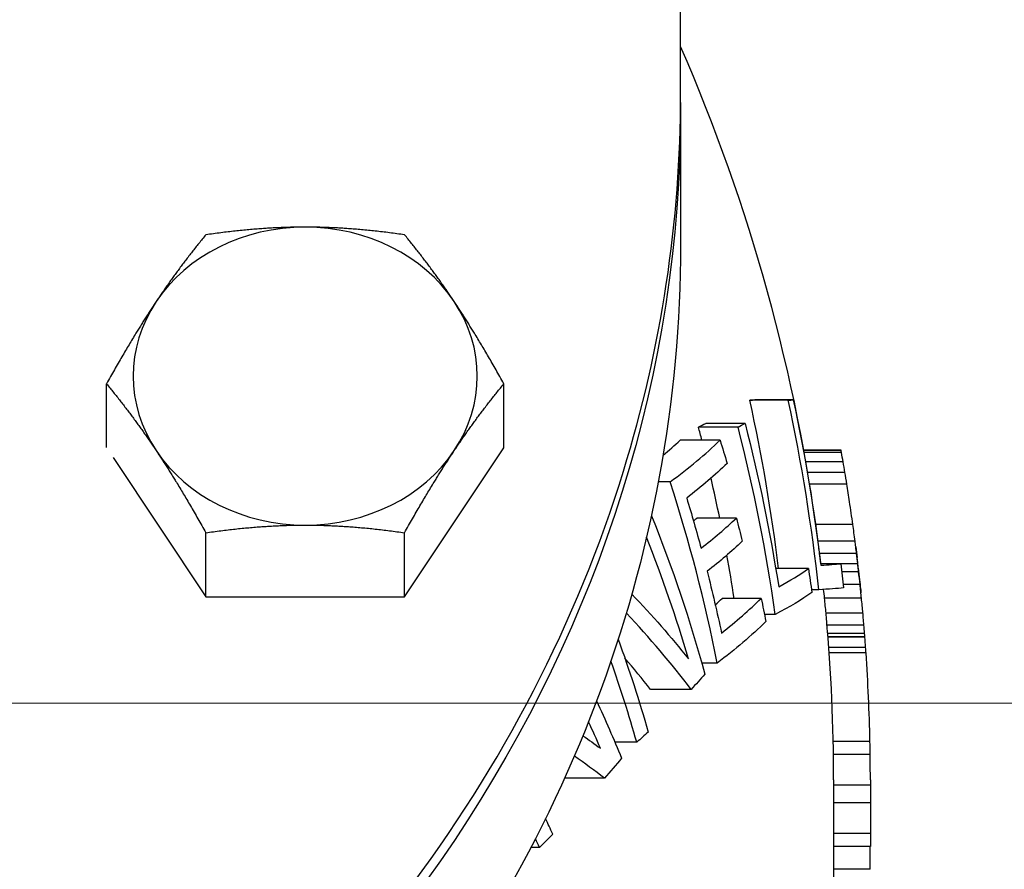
# Model space of a CAD drawing. Header units: inches. Extents: x 1 to 669, y 0 to 417.
# Tile 217 of 256: x 295.56 to 297.17, y 235.35 to 236.74. Entities that reach past the tile are written whole.
import ezdxf

# ---------------------------------------------------------------- set-up
doc = ezdxf.new("R2010")
doc.units = ezdxf.units.IN
doc.header["$LTSCALE"] = 12
doc.header["$MEASUREMENT"] = 0
doc.header["$PDMODE"] = 1
doc.layers.get('Defpoints').update_dxf_attribs({"linetype": 'CONTINUOUS'})
doc.layers.add('D', color=2, linetype='CONTINUOUS')
doc.layers.add('X', color=1, linetype='CONTINUOUS')
doc.styles.get("Standard").update_dxf_attribs({"font": 'SIMPLEX.SHX', "width": 0.875})
doc.dimstyles.new('STANDARD$0', dxfattribs={"dimscale": 32, "dimtxt": 0.09375, "dimasz": 0.0625, "dimexe": 0.03125, "dimexo": 0.03125, "dimgap": 0.03125, "dimtad": 1, "dimtih": 1, "dimtoh": 1, "dimdec": 4, "dimzin": 12, "dimdsep": 46, "dimlunit": 5, "dimtxsty": 'Standard', "dimcen": -0.03125, "dimclrd": 256, "dimclre": 256, "dimclrt": 256, "dimadec": 0, "dimazin": 0, "dimtfac": 0.875, "dimtdec": 4, "dimtofl": 0, "dimtmove": 0, "dimatfit": 3, "dimfxl": 1, "dimtolj": 1, "dimtzin": 12, "dimlwd": 13, "dimlwe": 13, "dimarcsym": 0})

# ---------------------------------------------------------------- blocks, each defined once
blk = doc.blocks.new('*D64')
at = {"layer": 'D', "linetype": 'ByBlock', "lineweight": 13, "transparency": 16777216}
for p, q in [((302.9976, 235.621), (286.0479, 235.621)), ((287.0479, 233.621), (287.0479, 230.621)), ((287.0479, 222.621), (287.0479, 225.621)), ((302.9976, 220.621), (286.0479, 220.621))]:
    blk.add_line(p, q, dxfattribs=at)
at = {"layer": 'D', "transparency": 16777216}
for points in [[(286.7146, 233.621), (287.3812, 233.621), (287.0479, 235.621)], [(286.7146, 222.621), (287.3812, 222.621), (287.0479, 220.621)]]:
    blk.add_solid(points, dxfattribs=at)
at = {"layer": 'Defpoints', "color": 0, "transparency": 16777216}
for p in [(287.0479, 235.621), (303.9976, 235.621), (303.9976, 220.621)]:
    blk.add_point(p, dxfattribs=at)
at = {"layer": 'D', "transparency": 16777216, "insert": (287.0479, 228.121), "char_height": 3, "attachment_point": 5}
blk.add_mtext('\\A1;15', dxfattribs=at)

msp = doc.modelspace()

# ---------------------------------------------------------------- linework, layer by layer
at = {"layer": 'X', "extrusion": (-1, 4.93038e-32, -2.22045e-16)}
for p, q in [((296.64191, 236.61681), (296.64191, 236.77784)), ((296.64191, 236.58922), (296.64191, 236.37047)), ((295.70362, 236.03874), (295.70362, 236.14306)), ((296.35314, 236.03843), (296.35314, 236.14306)), ((296.81779, 236.11628), (296.75498, 236.11628)), ((296.82597, 236.11678), (296.76334, 236.11678)), ((296.74726, 236.07831), (296.68287, 236.07831)), ((296.73569, 236.07233), (296.67102, 236.07233)), ((296.70631, 236.05081), (296.64096, 236.05081)), ((296.19076, 235.79486), (296.35314, 236.03843)), ((296.90401, 236.03478), (296.84304, 236.03478)), ((296.90419, 236.03375), (296.84322, 236.03375)), ((296.90469, 236.03095), (296.84373, 236.03095)), ((296.90419, 236.03375), (296.90401, 236.03478)), ((295.71433, 236.02237), (295.866, 235.79486)), ((296.9074, 236.01546), (296.8465, 236.01546)), ((296.91033, 235.9982), (296.84949, 235.9982)), ((296.62483, 235.98275), (296.6055, 235.98275)), ((296.91344, 235.97917), (296.85266, 235.97917)), ((296.73295, 235.92342), (296.66822, 235.92342)), ((295.866, 235.79486), (295.866, 235.89949)), ((296.19076, 235.79486), (296.19076, 235.89949)), ((296.92326, 235.91323), (296.86268, 235.91323)), ((296.92691, 235.8858), (296.86641, 235.8858)), ((296.92939, 235.86574), (296.86894, 235.86574)), ((296.85065, 235.84104), (296.79728, 235.84104)), ((296.90364, 235.84888), (296.87084, 235.84888)), ((296.93137, 235.84848), (296.90369, 235.84848)), ((296.93278, 235.83579), (296.90517, 235.83579)), ((296.8676, 235.8063), (296.85578, 235.8063)), ((296.93505, 235.81499), (296.90748, 235.81499)), ((295.866, 235.79486), (296.19076, 235.79486)), ((296.7735, 235.79223), (296.7097, 235.79223)), ((296.93739, 235.79242), (296.8771, 235.79242)), ((296.79662, 235.76605), (296.7788, 235.76605)), ((296.93973, 235.76808), (296.87949, 235.76808)), ((296.94144, 235.74831), (296.88123, 235.74831)), ((296.94253, 235.73489), (296.88234, 235.73489)), ((296.94294, 235.72957), (296.88276, 235.72957)), ((296.943, 235.72884), (296.88282, 235.72884)), ((296.943, 235.72884), (296.94294, 235.72957)), ((296.94425, 235.71187), (296.88409, 235.71187)), ((296.94486, 235.70302), (296.88472, 235.70302)), ((296.70176, 235.68633), (296.67659, 235.68633)), ((296.65906, 235.64328), (296.59256, 235.64328)), ((296.57026, 235.55698), (296.5345, 235.55698)), ((296.95126, 235.55834), (296.89125, 235.55834)), ((296.95163, 235.53686), (296.89162, 235.53686)), ((296.51742, 235.49809), (296.45224, 235.49809)), ((296.89191, 235.49547), (296.89191, 235.18297)), ((296.95191, 235.48672), (296.89191, 235.48672)), ((296.95191, 235.49547), (296.95191, 235.38646)), ((296.95191, 235.45808), (296.89191, 235.45808)), ((296.95191, 235.40794), (296.89191, 235.40794)), ((296.41121, 235.38494), (296.39732, 235.38494)), ((296.95191, 235.38646), (296.89191, 235.38646)), ((296.95181, 235.34921), (296.89191, 235.34921))]:
    msp.add_line(p, q, dxfattribs=at)
at = {"layer": 'X'}
for radius, start, end in [(3, 7.30036, 23.55646), (3.06, 10.07816, 10.13145), (3, 0, 5.06397)]:
    msp.add_arc((293.89191, 235.49547), radius, start, end, dxfattribs=at)
at = {"layer": 'X', "extrusion": (2.22045e-16, -1.09476e-47, -1)}
msp.add_arc((-293.89191, 235.49547), 3.06, 172.84354, 173.17258, dxfattribs=at)
at = {"layer": 'X', "extrusion": (2.22045e-16, 0, -1)}
for centre, major_axis, ratio, start_param, end_param in [((293.89191, 236.58922), (2.75, 0), 0.8660254, 0, 3.1473789), ((293.89191, 236.58922), (2.75, 0), 0.8660254, -0.0057862, 0), ((293.89191, 235.49023), (3.03301, 0), 0.9999166, -0.1185339, -0.1054036), ((293.89191, 235.50457), (3.05957, 0), 0.9842735, -0.1057252, -0.1008989), ((293.89191, 234.94853), (2.78449, 0), 0.9023415, -0.3143848, -0.2514515)]:
    msp.add_ellipse(centre, major_axis=major_axis, ratio=ratio, start_param=start_param, end_param=end_param, dxfattribs=at)
at = {"layer": 'X'}
for centre, major_axis, ratio, start_param, end_param in [((296.02838, 236.15562), (-0.28125, 0), 0.8660254, -1.5707963, -0.5235988), ((296.02838, 236.15562), (-0.28125, 0), 0.8660254, -2.6179939, -1.5707963), ((296.02838, 236.15562), (-0.28125, 0), 0.8660254, -0.5235988, 0.5235988), ((296.02838, 236.15562), (0.28125, 0), 0.8660254, -0.5235988, 0.5235988), ((293.89191, 236.12452), (2.9333, 0), 0.0129163, -0.2192567, -0.2057422), ((293.89191, 235.48723), (2.93137, 0), 0.9999166, 0.121003, 0.2162914), ((293.89191, 236.12452), (2.99463, 0), 0.0129163, -0.2146948, -0.2014696), ((293.89191, 235.48723), (2.99275, 0), 0.9999166, 0.1068271, 0.2117874), ((293.89191, 236.20676), (2.91234, 0), 0.1543801, -0.3036385, -0.289725), ((293.89191, 236.20676), (2.97411, 0), 0.1543801, -0.2971376, -0.2835392), ((293.89191, 235.36104), (2.87085, 0), 0.9880115, 0.2456452, 0.2534751), ((293.89191, 235.36104), (2.93349, 0), 0.9880115, 0.1401971, 0.2479472), ((293.89191, 236.30134), (2.87919, 0), 0.2927326, -0.3326871, -0.3018096), ((293.89191, 236.30134), (2.94165, 0), 0.2927326, -0.3789807, -0.2952055), ((296.02838, 236.15562), (0.28125, 0), 0.8660254, -2.6179939, -1.5707963), ((296.02838, 236.15562), (0.28125, 0), 0.8660254, -1.5707963, -0.5235988), ((290.00886, 235.50443), (6.94246, 0), 0.6554354, 0.1125439, 0.1159699), ((292.55891, 235.49994), (4.39271, 0), 0.8291608, 0.1372309, 0.1420159), ((293.65287, 235.49644), (3.29898, 0), 0.9616862, 0.1527511, 0.1588226), ((293.89191, 235.17688), (2.85992, 0), 0.9561944, 0.1873897, 0.2991308), ((293.89191, 235.36104), (2.87085, 0), 0.9880115, 0.1995921, 0.2231772), ((293.79684, 235.49582), (3.15505, 0), 0.9842767, 0.1468633, 0.1562818), ((293.69284, 235.49603), (3.25904, 0), 0.9680483, 0.1326257, 0.1444756), ((293.89191, 236.18151), (2.91294, 0), 0.2927326, -0.3134418, -0.3074951), ((293.89191, 236.18151), (2.9747, 0), 0.2927326, -0.3606011, -0.300909), ((284.72518, 235.5008), (12.22647, -0.00002), 0.4953308, 0.0636169, 0.0681569), ((293.89191, 235.02648), (2.86001, 0), 0.9023415, 0.2613491, 0.3420157), ((293.89191, 235.73351), (2.98484, 0), 0.61285, 0.0723481, 0.078351), ((293.89191, 235.73351), (3.04514, 0), 0.61285, 0.0709131, 0.0767965), ((293.89191, 235.36104), (2.87085, 0), 0.9880115, 0.1526102, 0.1778521), ((293.89191, 235.61772), (2.99202, 0), 0.8291608, 0.0933116, 0.1001382), ((293.89191, 235.61772), (3.05218, 0), 0.8291608, 0.0913078, 0.0981581), ((293.89191, 235.93958), (3.02681, 0), 0.1543801, -0.2784696, -0.2124682), ((293.89191, 235.85412), (3.03891, 0), 0.0129163, -0.198495, -0.1338369), ((293.89191, 235.52879), (3.05759, 0), 0.9616862, 0.1045956, 0.1089347), ((293.62981, 235.49577), (3.32209, -0.00004), 0.959087, 0.0959648, 0.108756), ((293.89191, 235.49485), (3.05996, 0), 0.9992866, 0.1048898, 0.1117321), ((293.89191, 235.5154), (2.99924, 0), 0.9551529, 0.09685, 0.101895), ((293.89191, 235.5154), (3.05926, 0), 0.9551529, 0.0949443, 0.1027063), ((293.89191, 236.04276), (2.94489, 0), 0.2927326, -0.307717, -0.2948706), ((293.89191, 236.04276), (3.00599, 0), 0.2927326, -0.3566783, -0.2887028), ((293.89191, 235.55397), (2.99749, 0), 0.8789387, 0.0813581, 0.0906313), ((293.89191, 235.55397), (3.05754, 0), 0.8789387, 0.0797569, 0.0888466), ((293.89191, 234.99944), (-3.00145, 0), 0.5538004, -2.7438477, -2.660862), ((293.89191, 235.63728), (2.99373, 0), 0.6815157, 0.0603185, 0.0641506), ((293.89191, 235.63728), (3.05386, 0), 0.6815157, 0.0591295, 0.0628859), ((284.97046, 235.49666), (11.98141, 0), 0.5035347, 0.0394968, 0.041724), ((293.60026, 235.49558), (3.35164, 0), 0.9551529, 0.0676125, 0.0729254), ((293.89191, 234.93183), (2.76651, 0), 0.9023415, 0.253122, 0.3083415), ((293.89191, 234.99944), (-2.94026, 0), 0.5538004, -2.7350873, -2.700595), ((293.88667, 235.49514), (3.05916, 0.19305), 0.9991433, -0.0424376, 0.0048522), ((293.89191, 234.77446), (2.78136, 0), 0.8249826, 0.3434505, 0.3636133), ((287.00117, 235.49548), (9.95074, 0), 0.5544553, 0.0074987, 0.0113931), ((293.89191, 234.90011), (-2.98895, 0), 0.4186166, -2.6433141, -2.6099113), ((293.72023, 235.49548), (3.23168, -0.00006), 0.9730029, 0.0000147, 0.0131756), ((289.02023, 228.0209), (5.97504, 9.10798), 0.5786149, -0.3475432, -0.3435438), ((288.17035, 226.9012), (6.87841, 10.12126), 0.5460239, -0.3114019, -0.3092985), ((289.59704, 235.3199), (7.35487, 0.00005), 0.7643723, 0.0052041, 0.0118301)]:
    msp.add_ellipse(centre, major_axis=major_axis, ratio=ratio, start_param=start_param, end_param=end_param, dxfattribs=at)
at = {"layer": 'X', "extrusion": (2.22045e-16, -3.81153e-43, -1)}
msp.add_ellipse((293.89191, 235.48773), major_axis=(3.00075, 0), ratio=0.9999166, start_param=-0.2112142, end_param=-0.1198144, dxfattribs=at)
at = {"layer": 'X', "extrusion": (2.22045e-16, 4.2039e-45, -1)}
msp.add_ellipse((293.89191, 235.36702), major_axis=(2.94471, 0), ratio=0.9880115, start_param=-0.2469823, end_param=-0.1532438, dxfattribs=at)
at = {"layer": 'X', "extrusion": (2.22045e-16, -8.96831e-44, -1)}
msp.add_ellipse((293.89191, 235.24494), major_axis=(2.93788, 0), ratio=0.9561944, start_param=-0.2909573, end_param=-0.2769249, dxfattribs=at)
at = {"layer": 'X', "extrusion": (2.22045e-16, 2.8026e-45, -1)}
for centre, major_axis, ratio, start_param, end_param in [((293.89191, 236.2635), (2.9527, 0), 0.2927326, 0.2940676, 0.363412), ((293.89191, 235.90048), (3.03242, 0), 0.1543801, 0.2120689, 0.2912547), ((293.89191, 234.94851), (3.00074, 0), 0.4086642, -0.5292092, -0.509968)]:
    msp.add_ellipse(centre, major_axis=major_axis, ratio=ratio, start_param=start_param, end_param=end_param, dxfattribs=at)
at = {"layer": 'X', "extrusion": (2.22045e-16, -2.24208e-44, -1)}
msp.add_ellipse((293.89191, 235.18823), major_axis=(2.87437, 0), ratio=0.9561944, start_param=-0.2832113, end_param=-0.2522771, dxfattribs=at)
at = {"layer": 'X', "extrusion": (2.22045e-16, 7.00649e-46, -1)}
msp.add_ellipse((293.89191, 235.04318), major_axis=(2.87445, 0), ratio=0.9023415, start_param=-0.3478205, end_param=-0.2434203, dxfattribs=at)
at = {"layer": 'X', "extrusion": (2.22045e-16, 1.79366e-43, -1)}
for centre, major_axis, ratio, start_param, end_param in [((293.89191, 235.23738), (2.93023, 0), 0.9561944, -0.2473656, -0.23346), ((293.89191, 235.52171), (3.0585, 0), 0.9616862, -0.1089869, -0.102396)]:
    msp.add_ellipse(centre, major_axis=major_axis, ratio=ratio, start_param=start_param, end_param=end_param, dxfattribs=at)
at = {"layer": 'X', "extrusion": (2.22045e-16, -2.8026e-45, -1)}
for centre, major_axis, ratio, start_param, end_param in [((293.89191, 236.14367), (2.98397, 0), 0.2927326, 0.2999454, 0.3594303), ((293.89191, 235.81454), (3.04332, 0), 0.0129163, 0.1336418, 0.211208)]:
    msp.add_ellipse(centre, major_axis=major_axis, ratio=ratio, start_param=start_param, end_param=end_param, dxfattribs=at)
at = {"layer": 'X', "extrusion": (2.22045e-16, 2.24208e-44, -1)}
msp.add_ellipse((293.89191, 235.18823), major_axis=(2.87437, 0), ratio=0.9561944, start_param=-0.2380844, end_param=-0.2004667, dxfattribs=at)
at = {"layer": 'X', "extrusion": (2.22045e-16, -3.58732e-43, -1)}
msp.add_ellipse((293.89191, 235.39694), major_axis=(2.99269, 0), ratio=0.9880115, start_param=-0.1507681, end_param=-0.1374058, dxfattribs=at)
at = {"layer": 'X', "extrusion": (2.22045e-16, 1.43493e-42, -1)}
msp.add_ellipse((293.89191, 235.56497), major_axis=(3.05653, 0), ratio=0.8789424, start_param=-0.0905522, end_param=-0.087976, dxfattribs=at)
at = {"layer": 'X', "extrusion": (2.22045e-16, -1.4013e-44, -1)}
msp.add_ellipse((293.89191, 235.04062), major_axis=(3.01155, 0), ratio=0.5446653, start_param=-0.4806814, end_param=-0.4092253, dxfattribs=at)
at = {"layer": 'X', "extrusion": (2.22045e-16, -1.79366e-43, -1)}
msp.add_ellipse((293.89191, 235.24494), major_axis=(2.93788, 0), ratio=0.9561944, start_param=-0.1960755, end_param=-0.1823602, dxfattribs=at)
at = {"layer": 'X', "extrusion": (2.22045e-16, 8.40779e-45, -1)}
msp.add_ellipse((293.89191, 236.00492), major_axis=(3.01326, 0), ratio=0.2927326, start_param=0.2879867, end_param=0.3695345, dxfattribs=at)
at = {"layer": 'X', "extrusion": (2.22045e-16, -1.12104e-44, -1)}
for centre, major_axis, ratio, start_param, end_param in [((293.89191, 236.12062), (2.98054, 0), 0.4310219, 0.35978, 0.3806994), ((293.89191, 234.79636), (2.79881, 0), 0.8249826, -0.3667948, -0.3237693)]:
    msp.add_ellipse(centre, major_axis=major_axis, ratio=ratio, start_param=start_param, end_param=end_param, dxfattribs=at)
at = {"layer": 'X', "extrusion": (2.22045e-16, -1.43493e-42, -1)}
msp.add_ellipse((293.89191, 236.12062), major_axis=(-2.98054, 0), ratio=0.4310219, start_param=-2.7018123, end_param=-2.6873947, dxfattribs=at)
at = {"layer": 'X', "extrusion": (2.22045e-16, 5.60519e-45, -1)}
msp.add_ellipse((293.89191, 236.23005), major_axis=(-2.92758, 0), ratio=0.5651582, start_param=-2.7053439, end_param=-2.6833232, dxfattribs=at)
at = {"layer": 'X', "extrusion": (2.22045e-16, -3.76158e-37, -1)}
msp.add_ellipse((293.08006, 236.45571), major_axis=(-3.83224, 0.00002), ratio=0.5651602, start_param=-2.636059, end_param=-2.6244643, dxfattribs=at)
at = {"layer": 'X'}
for points, knots in [([(291.14191, 236.61681), (291.14191, 236.36277), (291.18908, 236.10878), (291.37297, 235.62637), (291.50974, 235.39806), (291.85918, 234.98994), (292.07196, 234.81031), (292.55206, 234.51796), (292.8194, 234.4054), (293.38151, 234.25886), (293.67622, 234.22498), (294.26313, 234.23937), (294.55522, 234.28767), (295.10716, 234.46165), (295.36693, 234.58728), (295.82765, 234.90322), (296.02859, 235.09342), (296.35106, 235.51903), (296.47268, 235.7543), (296.61041, 236.20109), (296.64191, 236.40894), (296.64191, 236.61681)], [0, 0, 0, 0, 0.3188469, 0.3188469, 0.6380559, 0.6380559, 0.9579698, 0.9579698, 1.2784145, 1.2784145, 1.59911, 1.59911, 1.9198654, 1.9198654, 2.2405332, 2.2405332, 2.5609056, 2.5609056, 2.8806959, 2.8806959, 3.1415927, 3.1415927, 3.1415927, 3.1415927]), ([(296.64191, 236.37047), (296.64191, 236.11642), (296.5949, 235.86242), (296.41171, 235.37985), (296.27538, 235.15142), (295.92691, 234.74266), (295.71449, 234.56261), (295.23492, 234.26923), (294.96766, 234.15617), (294.40547, 234.00871), (294.11058, 233.97446), (293.52316, 233.98838), (293.23072, 234.03658), (292.67804, 234.21071), (292.41787, 234.33657), (291.95651, 234.65333), (291.75527, 234.84405), (291.43261, 235.27084), (291.31095, 235.50666), (291.17335, 235.95432), (291.14191, 236.16238), (291.14191, 236.37047)], [3.1415927, 3.1415927, 3.1415927, 3.1415927, 3.459214, 3.459214, 3.7775717, 3.7775717, 4.0973792, 4.0973792, 4.4182957, 4.4182957, 4.7397419, 4.7397419, 5.0613163, 5.0613163, 5.3827059, 5.3827059, 5.7034749, 5.7034749, 6.0230312, 6.0230312, 6.2831853, 6.2831853, 6.2831853, 6.2831853])]:
    msp.add_open_spline(points, degree=3, knots=knots, dxfattribs=at)
for points, weights in [([(296.02838, 236.39919), (295.95302, 236.39919), (295.866, 236.38663)], [1.84291623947, 1.84291623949, 1.7106008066]), ([(296.19076, 236.38663), (296.10374, 236.39919), (296.02838, 236.39919)], [1.7106008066, 1.84291623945, 1.84291623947]), ([(295.866, 236.38663), (295.82249, 236.33392), (295.78481, 236.2774)], [1.7106008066, 1.84291623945, 1.84291623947]), ([(296.27195, 236.2774), (296.23427, 236.33392), (296.19076, 236.38663)], [1.84291623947, 1.84291623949, 1.7106008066]), ([(295.78481, 236.2774), (295.74713, 236.22088), (295.70362, 236.14306)], [1.84291623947, 1.84291623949, 1.7106008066]), ([(296.35314, 236.14306), (296.30963, 236.22088), (296.27195, 236.2774)], [1.7106008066, 1.84291623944, 1.84291623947]), ([(295.70362, 236.14306), (295.74713, 236.09035), (295.78481, 236.03383)], [1.7106008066, 1.84291623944, 1.84291623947]), ([(296.27195, 236.03383), (296.30963, 236.09035), (296.35314, 236.14306)], [1.84291623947, 1.84291623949, 1.7106008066]), ([(295.78481, 236.03383), (295.82249, 235.97731), (295.866, 235.89949)], [1.84291623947, 1.84291623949, 1.7106008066]), ([(296.19076, 235.89949), (296.23427, 235.97731), (296.27195, 236.03383)], [1.7106008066, 1.84291623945, 1.84291623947]), ([(295.866, 235.89949), (295.95302, 235.91205), (296.02838, 235.91205)], [1.7106008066, 1.84291623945, 1.84291623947]), ([(296.02838, 235.91205), (296.10374, 235.91205), (296.19076, 235.89949)], [1.84291623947, 1.84291623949, 1.7106008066])]:
    msp.add_rational_spline(points, weights, degree=2, dxfattribs=at)
for points in [[(296.92807, 235.87668), (296.92769, 235.87972), (296.9273, 235.88276), (296.92691, 235.8858)], [(296.93223, 235.84192), (296.93157, 235.84774), (296.9309, 235.85346), (296.93021, 235.85924)], [(296.94144, 235.74831), (296.94111, 235.7523), (296.94078, 235.75629), (296.94043, 235.76028)], [(296.94294, 235.72957), (296.9428, 235.73135), (296.94267, 235.73312), (296.94253, 235.73489)], [(296.94486, 235.70302), (296.94466, 235.70597), (296.94446, 235.70892), (296.94425, 235.71187)]]:
    msp.add_open_spline(points, degree=3, dxfattribs=at)

# ---------------------------------------------------------------- dimensions: what is measured, and where the dimension line sits
at = {"layer": 'D'}
dim = msp.add_linear_dim(base=(287.04791, 235.62097), p1=(303.99759, 220.62097), p2=(303.99759, 235.62097), angle=90, dimstyle='STANDARD$0', override={"dimarcsym": 1}, dxfattribs=at)
dim.commit()
dim.dimension.update_dxf_attribs({"geometry": '*D64', "text_midpoint": (287.04791, 228.12097)})

doc.saveas('drawing.dxf')
